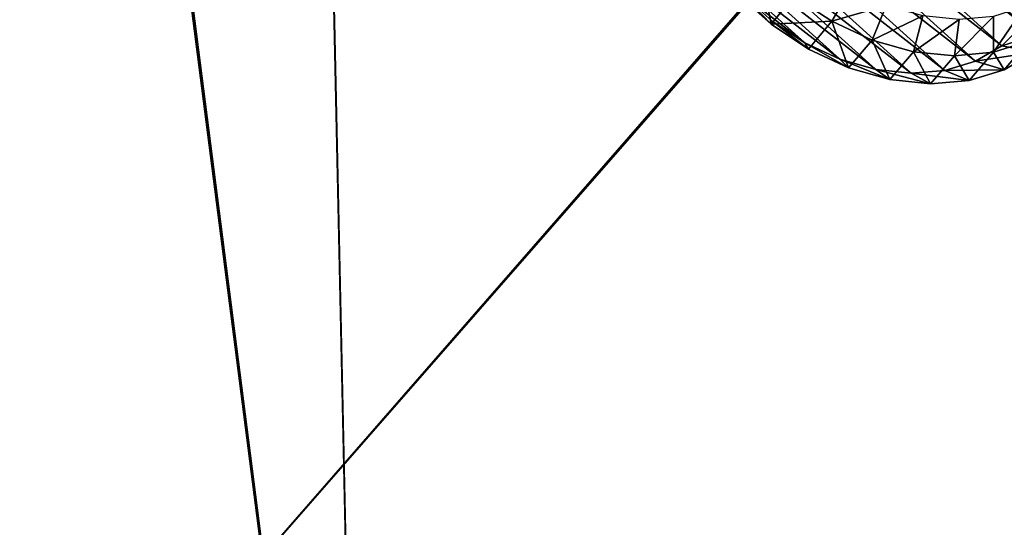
# Model space of a CAD drawing. Header units: metres. Extents: x -904 to 0, y -908 to 0.
# Tile 71 of 135: x -555 to -259, y -459 to -306. Entities that reach past the tile are written whole.
import ezdxf

# ---------------------------------------------------------------- set-up
doc = ezdxf.new("R2010")
doc.units = ezdxf.units.M

msp = doc.modelspace()

# ---------------------------------------------------------------- linework, layer by layer
at = {"layer": 'None012313'}
for points in [[(-349.266479, -232.139832, 1973.459839), (-343.08017, -225.61441, 1965.714844), (-253.050369, -307.101227, 1971.195313)], [(-253.050369, -307.101227, 1971.195313), (-343.08017, -225.61441, 1965.714844), (-248.462357, -299.330566, 1963.487915)], [(-353.619385, -240.0672, 1981.143921), (-349.266479, -232.139832, 1973.459839), (-259.446655, -313.436584, 1978.92749)], [(-259.446655, -313.436584, 1978.92749), (-349.266479, -232.139832, 1973.459839), (-253.050369, -307.101227, 1971.195313)], [(-355.974121, -249.096466, 1988.476318), (-353.619385, -240.0672, 1981.143921), (-267.409119, -318.096924, 1986.391846)], [(-267.409119, -318.096924, 1986.391846), (-353.619385, -240.0672, 1981.143921), (-259.446655, -313.436584, 1978.92749)], [(-356.241577, -258.885864, 1995.179443), (-355.974121, -249.096466, 1988.476318), (-276.636383, -320.905762, 1993.305908)], [(-276.636383, -320.905762, 1993.305908), (-355.974121, -249.096466, 1988.476318), (-267.409119, -318.096924, 1986.391846)], [(-354.411621, -269.064911, 2000.999634), (-356.241577, -258.885864, 1995.179443), (-286.779236, -321.756866, 1999.407837)], [(-286.779236, -321.756866, 1999.407837), (-356.241577, -258.885864, 1995.179443), (-276.636383, -320.905762, 1993.305908)], [(-350.553497, -279.248291, 2005.716675), (-354.411621, -269.064911, 2000.999634), (-297.453766, -320.617981, 2004.466919)], [(-297.453766, -320.617981, 2004.466919), (-354.411621, -269.064911, 2000.999634), (-286.779236, -321.756866, 1999.407837)], [(-344.813293, -289.050598, 2009.151855), (-350.553497, -279.248291, 2005.716675), (-308.255951, -317.532196, 2008.291504)], [(-308.255951, -317.532196, 2008.291504), (-350.553497, -279.248291, 2005.716675), (-297.453766, -320.617981, 2004.466919)], [(-337.408203, -298.100861, 2011.175293), (-344.813293, -289.050598, 2009.151855), (-318.776947, -312.616302, 2010.736816)], [(-318.776947, -312.616302, 2010.736816), (-344.813293, -289.050598, 2009.151855), (-308.255951, -317.532196, 2008.291504)], [(-332.283081, -289.267822, 2036.400146), (-339.097748, -297.798462, 2023.786987), (-329.004333, -306.935089, 2024.4021)], [(-322.118988, -298.47879, 2037.026489), (-332.283081, -289.267822, 2036.400146), (-329.004333, -306.935089, 2024.4021)], [(-322.118988, -298.47879, 2037.026489), (-310.727692, -306.061493, 2035.892822), (-305.089417, -296.299652, 2036.85022)], [(-305.089417, -296.299652, 2036.85022), (-310.727692, -306.061493, 2035.892822), (-294.308563, -301.31369, 2034.328857)], [(-329.004333, -306.935089, 2024.4021), (-339.097748, -297.798462, 2023.786987), (-337.408203, -298.100861, 2011.175293)], [(-328.61853, -306.056458, 2011.710327), (-329.004333, -306.935089, 2024.4021), (-337.408203, -298.100861, 2011.175293)], [(-328.61853, -306.056458, 2011.710327), (-337.408203, -298.100861, 2011.175293), (-318.776947, -312.616302, 2010.736816)], [(-322.118988, -298.47879, 2037.026489), (-329.004333, -306.935089, 2024.4021), (-310.727692, -306.061493, 2035.892822)], [(-310.727692, -306.061493, 2035.892822), (-298.547546, -311.724121, 2033.042847), (-294.308563, -301.31369, 2034.328857)], [(-294.308563, -301.31369, 2034.328857), (-298.547546, -311.724121, 2033.042847), (-283.243927, -304.436676, 2030.386108)], [(-261.958801, -304.606812, 2018.891235), (-262.003845, -315.429291, 2015.59375), (-252.556274, -301.6474, 2011.780762)], [(-262.003845, -315.429291, 2015.59375), (-251.38591, -312.078156, 2007.557983), (-252.556274, -301.6474, 2011.780762)], [(-298.547546, -311.724121, 2033.042847), (-286.047241, -315.248779, 2028.58606), (-283.243927, -304.436676, 2030.386108)], [(-283.243927, -304.436676, 2030.386108), (-286.047241, -315.248779, 2028.58606), (-272.32077, -305.548615, 2025.173462)], [(-286.047241, -315.248779, 2028.58606), (-273.707733, -316.499908, 2022.694214), (-272.32077, -305.548615, 2025.173462)], [(-272.32077, -305.548615, 2025.173462), (-273.707733, -316.499908, 2022.694214), (-261.958801, -304.606812, 2018.891235)], [(-273.707733, -316.499908, 2022.694214), (-262.003845, -315.429291, 2015.59375), (-261.958801, -304.606812, 2018.891235)], [(-329.004333, -306.935089, 2024.4021), (-328.61853, -306.056458, 2011.710327), (-317.702057, -314.467682, 2023.283447)], [(-329.004333, -306.935089, 2024.4021), (-317.702057, -314.467682, 2023.283447), (-310.727692, -306.061493, 2035.892822)], [(-328.61853, -306.056458, 2011.710327), (-318.776947, -312.616302, 2010.736816), (-317.702057, -314.467682, 2023.283447)], [(-310.727692, -306.061493, 2035.892822), (-317.702057, -314.467682, 2023.283447), (-305.619293, -320.110779, 2020.473389)], [(-310.727692, -306.061493, 2035.892822), (-305.619293, -320.110779, 2020.473389), (-298.547546, -311.724121, 2033.042847)], [(-259.446655, -313.436584, 1978.92749), (-253.050369, -307.101227, 1971.195313), (-242.24939, -308.085876, 1977.856689)], [(-249.583984, -315.371277, 1986.737061), (-259.446655, -313.436584, 1978.92749), (-242.24939, -308.085876, 1977.856689)], [(-317.702057, -314.467682, 2023.283447), (-318.776947, -312.616302, 2010.736816), (-305.619293, -320.110779, 2020.473389)], [(-318.776947, -312.616302, 2010.736816), (-308.255951, -317.532196, 2008.291504), (-305.619293, -320.110779, 2020.473389)], [(-305.619293, -320.110779, 2020.473389), (-293.214081, -323.650391, 2016.078491), (-298.547546, -311.724121, 2033.042847)], [(-298.547546, -311.724121, 2033.042847), (-293.214081, -323.650391, 2016.078491), (-286.047241, -315.248779, 2028.58606)], [(-267.409119, -318.096924, 1986.391846), (-259.446655, -313.436584, 1978.92749), (-249.583984, -315.371277, 1986.737061)], [(-262.003845, -315.429291, 2015.59375), (-258.720123, -320.73288, 1995.311279), (-251.38591, -312.078156, 2007.557983)], [(-258.720123, -320.73288, 1995.311279), (-249.583984, -315.371277, 1986.737061), (-251.38591, -312.078156, 2007.557983)], [(-293.214081, -323.650391, 2016.078491), (-280.956604, -324.952423, 2010.265503), (-286.047241, -315.248779, 2028.58606)], [(-286.047241, -315.248779, 2028.58606), (-280.956604, -324.952423, 2010.265503), (-273.707733, -316.499908, 2022.694214)], [(-280.956604, -324.952423, 2010.265503), (-269.311462, -323.967468, 2003.254395), (-273.707733, -316.499908, 2022.694214)], [(-273.707733, -316.499908, 2022.694214), (-269.311462, -323.967468, 2003.254395), (-262.003845, -315.429291, 2015.59375)], [(-269.311462, -323.967468, 2003.254395), (-258.720123, -320.73288, 1995.311279), (-262.003845, -315.429291, 2015.59375)], [(-258.720123, -320.73288, 1995.311279), (-267.409119, -318.096924, 1986.391846), (-249.583984, -315.371277, 1986.737061)], [(-305.619293, -320.110779, 2020.473389), (-308.255951, -317.532196, 2008.291504), (-293.214081, -323.650391, 2016.078491)], [(-308.255951, -317.532196, 2008.291504), (-297.453766, -320.617981, 2004.466919), (-293.214081, -323.650391, 2016.078491)], [(-276.636383, -320.905762, 1993.305908), (-267.409119, -318.096924, 1986.391846), (-258.720123, -320.73288, 1995.311279)], [(-293.214081, -323.650391, 2016.078491), (-297.453766, -320.617981, 2004.466919), (-280.956604, -324.952423, 2010.265503)], [(-297.453766, -320.617981, 2004.466919), (-286.779236, -321.756866, 1999.407837), (-280.956604, -324.952423, 2010.265503)], [(-286.779236, -321.756866, 1999.407837), (-276.636383, -320.905762, 1993.305908), (-269.311462, -323.967468, 2003.254395)], [(-280.956604, -324.952423, 2010.265503), (-286.779236, -321.756866, 1999.407837), (-269.311462, -323.967468, 2003.254395)], [(-269.311462, -323.967468, 2003.254395), (-276.636383, -320.905762, 1993.305908), (-258.720123, -320.73288, 1995.311279)]]:
    msp.add_3dface(points, dxfattribs=at)
at = {"layer": 'None012346'}
for points in [[(-465.701691, -69.252586, 123.667824), (-398.51358, -66.948952, 123.728142), (-69.298546, -367.238312, 115.864792)], [(-398.51358, -66.948952, 123.728142), (-66.409767, -334.739563, 116.715805), (-69.298546, -367.238312, 115.864792)], [(-66.409767, -334.739563, 116.715805), (-398.51358, -66.948952, 123.728142), (-63.008152, -302.295593, 117.565376)], [(-532.85614, -69.952972, 123.649483), (-845.314697, -356.196716, 116.153923), (-844.710205, -310.88327, 117.3405)], [(-845.314697, -356.196716, 116.153923), (-532.85614, -69.952972, 123.649483), (-452.00235, -701.143799, 107.12117)], [(-843.550476, -265.429565, 118.530746), (-532.85614, -69.952972, 123.649483), (-844.710205, -310.88327, 117.3405)], [(-452.00235, -703.006531, 110.073418), (-465.757965, -71.129059, 126.619713), (-533.266968, -71.798462, 126.602188)], [(-532.85614, -69.952972, 123.649483), (-465.701691, -69.252586, 123.667824), (-452.00235, -701.143799, 107.12117)], [(-71.333969, -367.13382, 118.868553), (-399.362701, -68.982285, 126.675926), (-465.757965, -71.129059, 126.619713)], [(-73.59713, -399.498657, 118.021057), (-465.757965, -71.129059, 126.619713), (-452.00235, -703.006531, 110.073418)], [(-73.59713, -399.498657, 118.021057), (-71.333969, -367.13382, 118.868553), (-465.757965, -71.129059, 126.619713)], [(-452.00235, -701.143799, 107.12117), (-465.701691, -69.252586, 123.667824), (-71.672775, -399.771973, 115.012871)], [(-465.701691, -69.252586, 123.667824), (-69.298546, -367.238312, 115.864792), (-71.672775, -399.771973, 115.012871)], [(-71.333969, -367.13382, 118.868553), (-68.556686, -334.277802, 119.72892), (-399.362701, -68.982285, 126.675926)], [(-68.556686, -334.277802, 119.72892), (-65.261642, -300.990356, 120.600586), (-399.362701, -68.982285, 126.675926)], [(-533.266968, -71.798462, 126.602188), (-842.252441, -311.199249, 120.333252), (-842.800293, -356.543121, 119.145882)], [(-533.266968, -71.798462, 126.602188), (-842.800293, -356.543121, 119.145882), (-452.00235, -703.006531, 110.073418)], [(-841.193481, -266.056061, 121.515373), (-842.252441, -311.199249, 120.333252), (-533.266968, -71.798462, 126.602188)], [(-844.886475, -445.980347, 113.802856), (-845.314697, -356.196716, 116.153923), (-452.00235, -701.143799, 107.12117)], [(-842.800293, -356.543121, 119.145882), (-842.353821, -446.758545, 116.783508), (-452.00235, -703.006531, 110.073418)], [(-75.414772, -432.511597, 117.156578), (-73.59713, -399.498657, 118.021057), (-452.00235, -703.006531, 110.073418)], [(-71.672775, -399.771973, 115.012871), (-73.531425, -432.316986, 114.160645), (-452.00235, -701.143799, 107.12117)], [(-73.531425, -432.316986, 114.160645), (-74.874588, -464.850952, 113.308716), (-452.00235, -701.143799, 107.12117)], [(-75.414772, -432.511597, 117.156578), (-452.00235, -703.006531, 110.073418), (-76.726997, -465.369781, 116.296158)], [(-464.463654, -702.286743, 107.09124), (-843.877563, -490.322754, 112.641716), (-844.886475, -445.980347, 113.802856)], [(-464.463654, -702.286743, 107.09124), (-844.886475, -445.980347, 113.802856), (-452.00235, -701.143799, 107.12117)], [(-452.00235, -703.006531, 110.073418), (-842.353821, -446.758545, 116.783508), (-464.138885, -704.11969, 110.044273)], [(-842.353821, -446.758545, 116.783508), (-841.376831, -491.281616, 115.61763), (-464.138885, -704.11969, 110.044273)]]:
    msp.add_3dface(points, dxfattribs=at)
at = {"layer": 'None012347'}
for points in [[(-720.773804, -194.320099, 2170), (-720.773804, -740.803284, 2170), (-244.000732, -194.320099, 2170)], [(-720.773804, -740.803284, 2170), (-194.318497, -740.803284, 2170), (-244.000732, -194.320099, 2170)], [(-244.000732, -195.265991, 2167.144043), (-195.264389, -740.002319, 2167.144043), (-720.773804, -740.002319, 2167.144043)], [(-720.773804, -740.002319, 2167.144043), (-720.773804, -195.265991, 2167.144043), (-244.000732, -195.265991, 2167.144043)]]:
    msp.add_3dface(points, dxfattribs=at)

doc.saveas('drawing.dxf')
